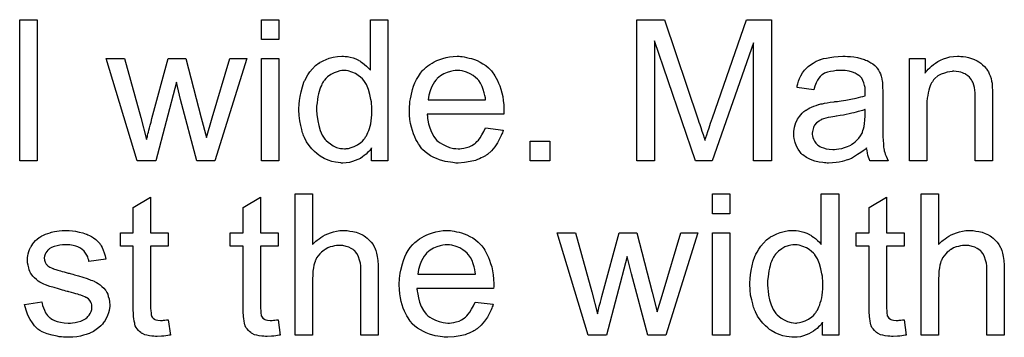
# Model space of a CAD drawing. Extents: x -1.7 to 9, y -2.8 to 5.2.
# Tile 150 of 227: x 6.748 to 7.306, y 0.867 to 1.047. Entities that reach past the tile are written whole.
import ezdxf

# ---------------------------------------------------------------- set-up
doc = ezdxf.new("R2010")
doc.units = 0
doc.layers.add('qfn32-50-23-b_document', color=1, linetype='CONTINUOUS')

msp = doc.modelspace()

# ---------------------------------------------------------------- linework, layer by layer
at = {"layer": 'qfn32-50-23-b_document', "color": 1}
for points in [[(6.757692, 0.96685), (6.747857, 0.96685), (6.747857, 1.046915), (6.757692, 1.046915), (6.757692, 0.96685)], [(6.894681, 1.035692), (6.884846, 1.035692), (6.884846, 1.046915), (6.894681, 1.046915), (6.894681, 1.035692)], [(6.956349, 0.96685), (6.947208, 0.96685), (6.947208, 0.974139), (6.947093, 0.974024), (6.946977, 0.973792), (6.94663, 0.97333), (6.946167, 0.972751), (6.945589, 0.972173), (6.944895, 0.971478), (6.944085, 0.970668), (6.943043, 0.969859), (6.942002, 0.969049), (6.940845, 0.968239), (6.939457, 0.967544), (6.937953, 0.966966), (6.936448, 0.966388), (6.934713, 0.965925), (6.932862, 0.965693), (6.930895, 0.965578), (6.930201, 0.965578), (6.929738, 0.965693), (6.928349, 0.965809), (6.92673, 0.96604), (6.924763, 0.966503), (6.922564, 0.967197), (6.920366, 0.968123), (6.918168, 0.969396), (6.918052, 0.969396), (6.917936, 0.969627), (6.917242, 0.97009), (6.916201, 0.971015), (6.914928, 0.972173), (6.913424, 0.973677), (6.91192, 0.975528), (6.910416, 0.97761), (6.909143, 0.98004), (6.909143, 0.980156), (6.909028, 0.980387), (6.908912, 0.980734), (6.90868, 0.981197), (6.908449, 0.981891), (6.908102, 0.982701), (6.90787, 0.983511), (6.907639, 0.984552), (6.907061, 0.986866), (6.906482, 0.989528), (6.906135, 0.992536), (6.906019, 0.995775), (6.906019, 0.995891), (6.906019, 0.996122), (6.906019, 0.996585), (6.906019, 0.997279), (6.906135, 0.997974), (6.906135, 0.998899), (6.906366, 1.000982), (6.906713, 1.003412), (6.907292, 1.006073), (6.907986, 1.008849), (6.908912, 1.01151), (6.908912, 1.011626), (6.909028, 1.011858), (6.909259, 1.012205), (6.90949, 1.012668), (6.910185, 1.01394), (6.91111, 1.01556), (6.912267, 1.017295), (6.913771, 1.019031), (6.915507, 1.020882), (6.917589, 1.022386), (6.917705, 1.022386), (6.917821, 1.022502), (6.918168, 1.022733), (6.918631, 1.022965), (6.919788, 1.023543), (6.921407, 1.024353), (6.923259, 1.025047), (6.925457, 1.025626), (6.927887, 1.026089), (6.930432, 1.026204), (6.931358, 1.026204), (6.932283, 1.026089), (6.933556, 1.025973), (6.93506, 1.025626), (6.93668, 1.025279), (6.9383, 1.0247), (6.939804, 1.02389), (6.940035, 1.023775), (6.940498, 1.023543), (6.941192, 1.022965), (6.942118, 1.022386), (6.943275, 1.021576), (6.944316, 1.020535), (6.945473, 1.019494), (6.946514, 1.018221), (6.946514, 1.046915), (6.956349, 1.046915), (6.956349, 0.96685)], [(7.173749, 0.96685), (7.163568, 0.96685), (7.163568, 1.033841), (7.140196, 0.96685), (7.130709, 0.96685), (7.107569, 1.034998), (7.107569, 0.96685), (7.097387, 0.96685), (7.097387, 1.046915), (7.113238, 1.046915), (7.132213, 0.990106), (7.132213, 0.98999), (7.132328, 0.989759), (7.132444, 0.989412), (7.132676, 0.988833), (7.133138, 0.987445), (7.133717, 0.98571), (7.134295, 0.983743), (7.13499, 0.981776), (7.135568, 0.979924), (7.136031, 0.978305), (7.136147, 0.978536), (7.136262, 0.979115), (7.136609, 0.980156), (7.137072, 0.981544), (7.137651, 0.983395), (7.138461, 0.985594), (7.13927, 0.988139), (7.140312, 0.991147), (7.159518, 1.046915), (7.173749, 1.046915), (7.173749, 0.96685)], [(6.858351, 0.96685), (6.848169, 0.96685), (6.838913, 1.00156), (6.836599, 1.01151), (6.824914, 0.96685), (6.814501, 0.96685), (6.796914, 1.024932), (6.807212, 1.024932), (6.816467, 0.991379), (6.819707, 0.978883), (6.819707, 0.978999), (6.819823, 0.97923), (6.819939, 0.979809), (6.820054, 0.980156), (6.82017, 0.980734), (6.820286, 0.981428), (6.820517, 0.982238), (6.820748, 0.983164), (6.821096, 0.984321), (6.821443, 0.985594), (6.82179, 0.987098), (6.822252, 0.988833), (6.822715, 0.9908), (6.831971, 1.024932), (6.842037, 1.024932), (6.850715, 0.991147), (6.853607, 0.98004), (6.856962, 0.991263), (6.866913, 1.024932), (6.876516, 1.024932), (6.858351, 0.96685)], [(6.894681, 0.96685), (6.884846, 0.96685), (6.884846, 1.024932), (6.894681, 1.024932), (6.894681, 0.96685)], [(6.997654, 1.026089), (6.998579, 1.025973), (6.999736, 1.025742), (7.001009, 1.02551), (7.002513, 1.025163), (7.003901, 1.024816), (7.005521, 1.024237), (7.007025, 1.023659), (7.008645, 1.022849), (7.010265, 1.021923), (7.011885, 1.020882), (7.013389, 1.01961), (7.014777, 1.018221), (7.014893, 1.018105), (7.015124, 1.017874), (7.015471, 1.017411), (7.015934, 1.016717), (7.016513, 1.015907), (7.017091, 1.014981), (7.017785, 1.013824), (7.01848, 1.012436), (7.019174, 1.010932), (7.019868, 1.009312), (7.020447, 1.007461), (7.021025, 1.005494), (7.021488, 1.003296), (7.021835, 1.000982), (7.022066, 0.998552), (7.022182, 0.995891), (7.022182, 0.995775), (7.022182, 0.995312), (7.022182, 0.994503), (7.022066, 0.993346), (6.978679, 0.993346), (6.978679, 0.99323), (6.978679, 0.992883), (6.978795, 0.99242), (6.978795, 0.991726), (6.97891, 0.990916), (6.979142, 0.98999), (6.979489, 0.987908), (6.980183, 0.985594), (6.981109, 0.983048), (6.982381, 0.980734), (6.984001, 0.978652), (6.984117, 0.978652), (6.984233, 0.97842), (6.984927, 0.977842), (6.985968, 0.977032), (6.987356, 0.976222), (6.989208, 0.975296), (6.99129, 0.974486), (6.993604, 0.973908), (6.994877, 0.973792), (6.996265, 0.973677), (6.997191, 0.973677), (6.998232, 0.973792), (6.999505, 0.974024), (7.000893, 0.974371), (7.002513, 0.974834), (7.004017, 0.975528), (7.005521, 0.976453), (7.005637, 0.976569), (7.006216, 0.977032), (7.00691, 0.977726), (7.00772, 0.978652), (7.008645, 0.979924), (7.009686, 0.981544), (7.010728, 0.983395), (7.011653, 0.985594), (7.021835, 0.984321), (7.021835, 0.984205), (7.021719, 0.983974), (7.021604, 0.983511), (7.021372, 0.982817), (7.021025, 0.982123), (7.020678, 0.981197), (7.019752, 0.97923), (7.018595, 0.977032), (7.016976, 0.974718), (7.015124, 0.97252), (7.01281, 0.970437), (7.012695, 0.970437), (7.012463, 0.970206), (7.012116, 0.969974), (7.011653, 0.969627), (7.010959, 0.96928), (7.010265, 0.968933), (7.009339, 0.96847), (7.008298, 0.968007), (7.007141, 0.967544), (7.005984, 0.967082), (7.003092, 0.966388), (6.999852, 0.965809), (6.996265, 0.965578), (6.994993, 0.965578), (6.994183, 0.965693), (6.993141, 0.965809), (6.991869, 0.96604), (6.99048, 0.966272), (6.988976, 0.966503), (6.985737, 0.967429), (6.984001, 0.968123), (6.982381, 0.968817), (6.980646, 0.969743), (6.979026, 0.970784), (6.977522, 0.971941), (6.976018, 0.97333), (6.975902, 0.973445), (6.975671, 0.973677), (6.975324, 0.974139), (6.974861, 0.974834), (6.974282, 0.975644), (6.973704, 0.976569), (6.97301, 0.977726), (6.972315, 0.978999), (6.971621, 0.980503), (6.970927, 0.982123), (6.970349, 0.983974), (6.96977, 0.985941), (6.969307, 0.988023), (6.96896, 0.990337), (6.968729, 0.992767), (6.968613, 0.995312), (6.968613, 0.995428), (6.968613, 0.996007), (6.968613, 0.996701), (6.968729, 0.997742), (6.968844, 0.999015), (6.96896, 1.000403), (6.969191, 1.002023), (6.969539, 1.003643), (6.970464, 1.007345), (6.971043, 1.009197), (6.971737, 1.011163), (6.972663, 1.013015), (6.973704, 1.01475), (6.974861, 1.016486), (6.976133, 1.018105), (6.976249, 1.018221), (6.976481, 1.018452), (6.976943, 1.0188), (6.977522, 1.019378), (6.978216, 1.019957), (6.979142, 1.020651), (6.980183, 1.021461), (6.981456, 1.022155), (6.982728, 1.022965), (6.984233, 1.023659), (6.985852, 1.024353), (6.987588, 1.024932), (6.989439, 1.02551), (6.991406, 1.025857), (6.993489, 1.026089), (6.995687, 1.026204), (6.996844, 1.026204), (6.997654, 1.026089)], [(7.216789, 1.026089), (7.218525, 1.025973), (7.220492, 1.025742), (7.222459, 1.025395), (7.224426, 1.024932), (7.226277, 1.024353), (7.226508, 1.024238), (7.227087, 1.024006), (7.227897, 1.023659), (7.228938, 1.023196), (7.230095, 1.022502), (7.231252, 1.021808), (7.232293, 1.020882), (7.233219, 1.019957), (7.233335, 1.019841), (7.233566, 1.019494), (7.233913, 1.018915), (7.234376, 1.018221), (7.234954, 1.01718), (7.235417, 1.016139), (7.23588, 1.014866), (7.236227, 1.013362), (7.236227, 1.013246), (7.236343, 1.012899), (7.236458, 1.012205), (7.236574, 1.011279), (7.236574, 1.010006), (7.23669, 1.008502), (7.236806, 1.006535), (7.236806, 1.004337), (7.236806, 0.991147), (7.236806, 0.991032), (7.236806, 0.990569), (7.236806, 0.989875), (7.236806, 0.988949), (7.236806, 0.987908), (7.236806, 0.986635), (7.236921, 0.983858), (7.236921, 0.980966), (7.237037, 0.978073), (7.237153, 0.976801), (7.237153, 0.975644), (7.237268, 0.974602), (7.237384, 0.973792), (7.237384, 0.973677), (7.2375, 0.973214), (7.237615, 0.97252), (7.237963, 0.971594), (7.238194, 0.970553), (7.238657, 0.969396), (7.239235, 0.968123), (7.239814, 0.96685), (7.229516, 0.96685), (7.229401, 0.966966), (7.229285, 0.967429), (7.229054, 0.968007), (7.228707, 0.968933), (7.228359, 0.969974), (7.228128, 0.971247), (7.227897, 0.972635), (7.227665, 0.974139), (7.22755, 0.974139), (7.227434, 0.973908), (7.22674, 0.97333), (7.225698, 0.97252), (7.22431, 0.971478), (7.222574, 0.970437), (7.220839, 0.96928), (7.218988, 0.968239), (7.217021, 0.967429), (7.216789, 0.967313), (7.216095, 0.967197), (7.215054, 0.96685), (7.213781, 0.966503), (7.212162, 0.966156), (7.21031, 0.965925), (7.208228, 0.965693), (7.206145, 0.965578), (7.20522, 0.965578), (7.204525, 0.965693), (7.203715, 0.965693), (7.20279, 0.965809), (7.200707, 0.966156), (7.198393, 0.966735), (7.195848, 0.967545), (7.193534, 0.968702), (7.191451, 0.970206), (7.19122, 0.970437), (7.190641, 0.971016), (7.189831, 0.972057), (7.188906, 0.973445), (7.18798, 0.975181), (7.18717, 0.977148), (7.186592, 0.979577), (7.186476, 0.980734), (7.18636, 0.982123), (7.18636, 0.982354), (7.18636, 0.982817), (7.186476, 0.983627), (7.186592, 0.984668), (7.186823, 0.985941), (7.18717, 0.987214), (7.187633, 0.988602), (7.188212, 0.989875), (7.188327, 0.98999), (7.188559, 0.990453), (7.189021, 0.991147), (7.1896, 0.991957), (7.190294, 0.992883), (7.19122, 0.993808), (7.192145, 0.994734), (7.193302, 0.995544), (7.193418, 0.99566), (7.193881, 0.995891), (7.194459, 0.996354), (7.195385, 0.996817), (7.196426, 0.997279), (7.197699, 0.997858), (7.198972, 0.998321), (7.200476, 0.998784), (7.200592, 0.998784), (7.201054, 0.998899), (7.201748, 0.999131), (7.202674, 0.999246), (7.203831, 0.999478), (7.205335, 0.999709), (7.207071, 1.000056), (7.209153, 1.000288), (7.209269, 1.000288), (7.209732, 1.000403), (7.21031, 1.000403), (7.21112, 1.000519), (7.212046, 1.000635), (7.213203, 1.000866), (7.214475, 1.000982), (7.215864, 1.001213), (7.218641, 1.001792), (7.221649, 1.00237), (7.22431, 1.003064), (7.225583, 1.003412), (7.22674, 1.003759), (7.22674, 1.003874), (7.22674, 1.004106), (7.226855, 1.0048), (7.226855, 1.00561), (7.226855, 1.006073), (7.226855, 1.006304), (7.226855, 1.00642), (7.226855, 1.006535), (7.226855, 1.00723), (7.22674, 1.008387), (7.226508, 1.009659), (7.226161, 1.011048), (7.225583, 1.012436), (7.224889, 1.013709), (7.223963, 1.01475), (7.223847, 1.014866), (7.223269, 1.015329), (7.222343, 1.015792), (7.221186, 1.016486), (7.219566, 1.017064), (7.217715, 1.017643), (7.215401, 1.01799), (7.21274, 1.018106), (7.211583, 1.018106), (7.210426, 1.01799), (7.208806, 1.017758), (7.207186, 1.017527), (7.205451, 1.017064), (7.203831, 1.016486), (7.202443, 1.015676), (7.202327, 1.01556), (7.201864, 1.015213), (7.201286, 1.014635), (7.200592, 1.013709), (7.199897, 1.012552), (7.199087, 1.011048), (7.198393, 1.009197), (7.197699, 1.007114), (7.188096, 1.008387), (7.188096, 1.008502), (7.188212, 1.008618), (7.188212, 1.008965), (7.188327, 1.009428), (7.188674, 1.010469), (7.189137, 1.011973), (7.189716, 1.013477), (7.19041, 1.015097), (7.191336, 1.016717), (7.192377, 1.018221), (7.192493, 1.018337), (7.192955, 1.0188), (7.19365, 1.019494), (7.194575, 1.020419), (7.195848, 1.021345), (7.197352, 1.022271), (7.199087, 1.023312), (7.201054, 1.024122), (7.20117, 1.024122), (7.201286, 1.024238), (7.201633, 1.024353), (7.202096, 1.024469), (7.203253, 1.024816), (7.204872, 1.025163), (7.206724, 1.02551), (7.209038, 1.025857), (7.211467, 1.026089), (7.214244, 1.026205), (7.215517, 1.026205), (7.216789, 1.026089)], [(7.281003, 1.026089), (7.282276, 1.025973), (7.28378, 1.025742), (7.2854, 1.025395), (7.287135, 1.024932), (7.288755, 1.024238), (7.288986, 1.024122), (7.289449, 1.02389), (7.290259, 1.023543), (7.291185, 1.022965), (7.292342, 1.022271), (7.293383, 1.021345), (7.294424, 1.020419), (7.29535, 1.019263), (7.295466, 1.019147), (7.295697, 1.018684), (7.296044, 1.018106), (7.296623, 1.017296), (7.297085, 1.016139), (7.297548, 1.014982), (7.298127, 1.013593), (7.298474, 1.012089), (7.298474, 1.011973), (7.298589, 1.011511), (7.298705, 1.010816), (7.298821, 1.009891), (7.298821, 1.008502), (7.298936, 1.006883), (7.299052, 1.004916), (7.299052, 1.002486), (7.299052, 0.96685), (7.289218, 0.96685), (7.289218, 1.002023), (7.289218, 1.002139), (7.289218, 1.002255), (7.289218, 1.003064), (7.289218, 1.004106), (7.289102, 1.005379), (7.288986, 1.006883), (7.288755, 1.008387), (7.288408, 1.009775), (7.288061, 1.011048), (7.288061, 1.011163), (7.287829, 1.011511), (7.287482, 1.012089), (7.287135, 1.012783), (7.286557, 1.013477), (7.285862, 1.014287), (7.284937, 1.015097), (7.283895, 1.015792), (7.28378, 1.015907), (7.283433, 1.016139), (7.282739, 1.01637), (7.281929, 1.016717), (7.281003, 1.017064), (7.279846, 1.017411), (7.278458, 1.017527), (7.277069, 1.017643), (7.276491, 1.017643), (7.276028, 1.017527), (7.274871, 1.017411), (7.273367, 1.01718), (7.271747, 1.016601), (7.269896, 1.015907), (7.268045, 1.014982), (7.266309, 1.013593), (7.266078, 1.013362), (7.265615, 1.012783), (7.265268, 1.012321), (7.264921, 1.011742), (7.264458, 1.011048), (7.264111, 1.010238), (7.263648, 1.009312), (7.263185, 1.008155), (7.262838, 1.006883), (7.262491, 1.005494), (7.26226, 1.00399), (7.262028, 1.00237), (7.261797, 1.000403), (7.261797, 0.998437), (7.261797, 0.96685), (7.251962, 0.96685), (7.251962, 1.024932), (7.260756, 1.024932), (7.260756, 1.016601), (7.260871, 1.016717), (7.261103, 1.017064), (7.26145, 1.017527), (7.261913, 1.018106), (7.262607, 1.0188), (7.263417, 1.01961), (7.264342, 1.020535), (7.265499, 1.021461), (7.266656, 1.022271), (7.268045, 1.023196), (7.269549, 1.024006), (7.271168, 1.0247), (7.27302, 1.025279), (7.274871, 1.025742), (7.276953, 1.026089), (7.279152, 1.026205), (7.280077, 1.026205), (7.281003, 1.026089)], [(6.931473, 1.018105), (6.930895, 1.018105), (6.930432, 1.01799), (6.929159, 1.017874), (6.927655, 1.017411), (6.92592, 1.016833), (6.924069, 1.015791), (6.922217, 1.014519), (6.921292, 1.013593), (6.920482, 1.012668), (6.920482, 1.012552), (6.92025, 1.012436), (6.920135, 1.012089), (6.919788, 1.011626), (6.91944, 1.011048), (6.919093, 1.010354), (6.918746, 1.009544), (6.918283, 1.008618), (6.917821, 1.007461), (6.917474, 1.006188), (6.917127, 1.0048), (6.916779, 1.003296), (6.916548, 1.001676), (6.916317, 0.999825), (6.916085, 0.997858), (6.916085, 0.995775), (6.916085, 0.99566), (6.916085, 0.995312), (6.916085, 0.994734), (6.916201, 0.993924), (6.916201, 0.992999), (6.916317, 0.991957), (6.916664, 0.989528), (6.917242, 0.986866), (6.918052, 0.98409), (6.919209, 0.981428), (6.919903, 0.980271), (6.920713, 0.979115), (6.920829, 0.979115), (6.920945, 0.978883), (6.921523, 0.978305), (6.922564, 0.977379), (6.923837, 0.976453), (6.925457, 0.975412), (6.927424, 0.974486), (6.929506, 0.973908), (6.930663, 0.973792), (6.93182, 0.973677), (6.932399, 0.973677), (6.932862, 0.973792), (6.934134, 0.973908), (6.935639, 0.974371), (6.937374, 0.974949), (6.939225, 0.975875), (6.941076, 0.977148), (6.942002, 0.977957), (6.942812, 0.978883), (6.942812, 0.978999), (6.943043, 0.979115), (6.943275, 0.979462), (6.943506, 0.979924), (6.943853, 0.980503), (6.944316, 0.981081), (6.944663, 0.982007), (6.945126, 0.982933), (6.945589, 0.983974), (6.945936, 0.985131), (6.946399, 0.986519), (6.946746, 0.987908), (6.946977, 0.989528), (6.947208, 0.991147), (6.94744, 0.992999), (6.94744, 0.994965), (6.94744, 0.995081), (6.94744, 0.995544), (6.94744, 0.996122), (6.947324, 0.996932), (6.947324, 0.997858), (6.947208, 0.999015), (6.947093, 1.000288), (6.946861, 1.001676), (6.946283, 1.004453), (6.945473, 1.007345), (6.944316, 1.010122), (6.943622, 1.011279), (6.942812, 1.012436), (6.942812, 1.012552), (6.942581, 1.012668), (6.942002, 1.013362), (6.940961, 1.014287), (6.939688, 1.015329), (6.938068, 1.01637), (6.936101, 1.01718), (6.933903, 1.017874), (6.932746, 1.01799), (6.931473, 1.018105)], [(6.995802, 1.018105), (6.995108, 1.018105), (6.994645, 1.01799), (6.993373, 1.017874), (6.991869, 1.017527), (6.990017, 1.016948), (6.988051, 1.016139), (6.986199, 1.014981), (6.984348, 1.013477), (6.984117, 1.013246), (6.983654, 1.012668), (6.982844, 1.011626), (6.982034, 1.010238), (6.981109, 1.008618), (6.980299, 1.006535), (6.979605, 1.004106), (6.979257, 1.001445), (7.011769, 1.001445), (7.011769, 1.00156), (7.011769, 1.001792), (7.011653, 1.002139), (7.011653, 1.002602), (7.011422, 1.00399), (7.011075, 1.005494), (7.010496, 1.007345), (7.009918, 1.009081), (7.008992, 1.010816), (7.007951, 1.01232), (7.007951, 1.012436), (7.00772, 1.012552), (7.007141, 1.013246), (7.0061, 1.014172), (7.004711, 1.015213), (7.002976, 1.016254), (7.000893, 1.01718), (6.998464, 1.017874), (6.997191, 1.01799), (6.995802, 1.018105)], [(7.226855, 0.996007), (7.22674, 0.996007), (7.226624, 0.995891), (7.226277, 0.995775), (7.225814, 0.99566), (7.225236, 0.995428), (7.224541, 0.995197), (7.223731, 0.994966), (7.222806, 0.994734), (7.221765, 0.994387), (7.220492, 0.994156), (7.219219, 0.993808), (7.217715, 0.993461), (7.216095, 0.993114), (7.214475, 0.992767), (7.212624, 0.992536), (7.210657, 0.992189), (7.210426, 0.992189), (7.209732, 0.992073), (7.208575, 0.991842), (7.207302, 0.99161), (7.205914, 0.991379), (7.204525, 0.991032), (7.203253, 0.990685), (7.202096, 0.990222), (7.20198, 0.990222), (7.201633, 0.98999), (7.20117, 0.989759), (7.200707, 0.989412), (7.199319, 0.988486), (7.198162, 0.987098), (7.198162, 0.986982), (7.19793, 0.986751), (7.197815, 0.986288), (7.197583, 0.98571), (7.197352, 0.985015), (7.19712, 0.984321), (7.197005, 0.983395), (7.196889, 0.98247), (7.196889, 0.982354), (7.196889, 0.981776), (7.197005, 0.981082), (7.197236, 0.980156), (7.197583, 0.979115), (7.198162, 0.978073), (7.198856, 0.976916), (7.199782, 0.975875), (7.199897, 0.975759), (7.20036, 0.975528), (7.201054, 0.975065), (7.20198, 0.974602), (7.203253, 0.974139), (7.204757, 0.973677), (7.206492, 0.973445), (7.208575, 0.97333), (7.2095, 0.97333), (7.210657, 0.973445), (7.21193, 0.973677), (7.21355, 0.973908), (7.21517, 0.974371), (7.216905, 0.974949), (7.218641, 0.975759), (7.218872, 0.975875), (7.219335, 0.976222), (7.220145, 0.976801), (7.22107, 0.977611), (7.222112, 0.978536), (7.223269, 0.979693), (7.224194, 0.981082), (7.22512, 0.982586), (7.225236, 0.982701), (7.225351, 0.983164), (7.225583, 0.983974), (7.22593, 0.985015), (7.226277, 0.986404), (7.226508, 0.988024), (7.226624, 0.98999), (7.22674, 0.992304), (7.226855, 0.996007)], [(7.048215, 0.96685), (7.036992, 0.96685), (7.036992, 0.978073), (7.048215, 0.978073), (7.048215, 0.96685)], [(6.822021, 0.926078), (6.831971, 0.926078), (6.831971, 0.918441), (6.822021, 0.918441), (6.822021, 0.88431), (6.822021, 0.884078), (6.822021, 0.883616), (6.822021, 0.882922), (6.822137, 0.882112), (6.822252, 0.88026), (6.822368, 0.879451), (6.822484, 0.878872), (6.8226, 0.878641), (6.822947, 0.878178), (6.823409, 0.877599), (6.824219, 0.877021), (6.824451, 0.876905), (6.825029, 0.876674), (6.826071, 0.876442), (6.827575, 0.876327), (6.828732, 0.876327), (6.82931, 0.876442), (6.83012, 0.876442), (6.831046, 0.876558), (6.831971, 0.876674), (6.833244, 0.867996), (6.833013, 0.867996), (6.83255, 0.86788), (6.83174, 0.867765), (6.830699, 0.867649), (6.829542, 0.867418), (6.828269, 0.867302), (6.825724, 0.867186), (6.824798, 0.867186), (6.823872, 0.867302), (6.822715, 0.867418), (6.821327, 0.867533), (6.819939, 0.86788), (6.818666, 0.868228), (6.817393, 0.868806), (6.817277, 0.868922), (6.81693, 0.869153), (6.816467, 0.8695), (6.815773, 0.870079), (6.815195, 0.870657), (6.814501, 0.871467), (6.813806, 0.872277), (6.813344, 0.873318), (6.813344, 0.873434), (6.813112, 0.873897), (6.812997, 0.874707), (6.812765, 0.875864), (6.812534, 0.877368), (6.812418, 0.878293), (6.812418, 0.879335), (6.812302, 0.880607), (6.812187, 0.88188), (6.812187, 0.883269), (6.812187, 0.884888), (6.812187, 0.918441), (6.804898, 0.918441), (6.804898, 0.926078), (6.812187, 0.926078), (6.812187, 0.940424), (6.822021, 0.946325), (6.822021, 0.926078)], [(6.884268, 0.926078), (6.894218, 0.926078), (6.894218, 0.918441), (6.884268, 0.918441), (6.884268, 0.88431), (6.884268, 0.884078), (6.884268, 0.883616), (6.884268, 0.882922), (6.884383, 0.882112), (6.884499, 0.88026), (6.884615, 0.879451), (6.88473, 0.878872), (6.884846, 0.878641), (6.885193, 0.878178), (6.885656, 0.877599), (6.886466, 0.877021), (6.886697, 0.876905), (6.887276, 0.876674), (6.888317, 0.876442), (6.889821, 0.876327), (6.890978, 0.876327), (6.891557, 0.876442), (6.892367, 0.876442), (6.893292, 0.876558), (6.894218, 0.876674), (6.895491, 0.867996), (6.895259, 0.867996), (6.894796, 0.86788), (6.893986, 0.867765), (6.892945, 0.867649), (6.891788, 0.867418), (6.890516, 0.867302), (6.88797, 0.867186), (6.887044, 0.867186), (6.886119, 0.867302), (6.884962, 0.867418), (6.883574, 0.867533), (6.882185, 0.86788), (6.880912, 0.868228), (6.87964, 0.868806), (6.879524, 0.868922), (6.879177, 0.869153), (6.878714, 0.8695), (6.87802, 0.870079), (6.877441, 0.870657), (6.876747, 0.871467), (6.876053, 0.872277), (6.87559, 0.873318), (6.87559, 0.873434), (6.875359, 0.873897), (6.875243, 0.874707), (6.875012, 0.875864), (6.87478, 0.877368), (6.874665, 0.878293), (6.874665, 0.879335), (6.874549, 0.880607), (6.874433, 0.88188), (6.874433, 0.883269), (6.874433, 0.884888), (6.874433, 0.918441), (6.867144, 0.918441), (6.867144, 0.926078), (6.874433, 0.926078), (6.874433, 0.940424), (6.884268, 0.946325), (6.884268, 0.926078)], [(6.913771, 0.919367), (6.913887, 0.919483), (6.914118, 0.919714), (6.914465, 0.920061), (6.915044, 0.92064), (6.915622, 0.921218), (6.916432, 0.921912), (6.917474, 0.922607), (6.918515, 0.923417), (6.919672, 0.924111), (6.920945, 0.924805), (6.923953, 0.926078), (6.925573, 0.926656), (6.927308, 0.927003), (6.929159, 0.927235), (6.931011, 0.92735), (6.932052, 0.92735), (6.933324, 0.927235), (6.934829, 0.927003), (6.936564, 0.926772), (6.938415, 0.926309), (6.940266, 0.925615), (6.942118, 0.924805), (6.942349, 0.924689), (6.942928, 0.924342), (6.943738, 0.923764), (6.944779, 0.922954), (6.94582, 0.921912), (6.946977, 0.920755), (6.948018, 0.919367), (6.948944, 0.917747), (6.94906, 0.917516), (6.949291, 0.916937), (6.949638, 0.915896), (6.949985, 0.914392), (6.950332, 0.912541), (6.95068, 0.910342), (6.950911, 0.907681), (6.951027, 0.904673), (6.951027, 0.867996), (6.941192, 0.867996), (6.941192, 0.904789), (6.941192, 0.904904), (6.941192, 0.905136), (6.941192, 0.905483), (6.941192, 0.905946), (6.941076, 0.907218), (6.940845, 0.908838), (6.940382, 0.910574), (6.939804, 0.912309), (6.938994, 0.914045), (6.937953, 0.915433), (6.937837, 0.915549), (6.937374, 0.916012), (6.93668, 0.91659), (6.935639, 0.917169), (6.934366, 0.917863), (6.932862, 0.918326), (6.931011, 0.918788), (6.928928, 0.918904), (6.928234, 0.918904), (6.927424, 0.918788), (6.926267, 0.918673), (6.92511, 0.918326), (6.923721, 0.917979), (6.922333, 0.9174), (6.920829, 0.91659), (6.920713, 0.916475), (6.92025, 0.916127), (6.919556, 0.915665), (6.918746, 0.91497), (6.917821, 0.914045), (6.916895, 0.913004), (6.916085, 0.911731), (6.915391, 0.910342), (6.915275, 0.910111), (6.91516, 0.909648), (6.914928, 0.908723), (6.914581, 0.907566), (6.914234, 0.906062), (6.914003, 0.90421), (6.913887, 0.902128), (6.913771, 0.899698), (6.913771, 0.867996), (6.903937, 0.867996), (6.903937, 0.948061), (6.913771, 0.948061), (6.913771, 0.919367)], [(7.150146, 0.936838), (7.140312, 0.936838), (7.140312, 0.948061), (7.150146, 0.948061), (7.150146, 0.936838)], [(7.211814, 0.867996), (7.202674, 0.867996), (7.202674, 0.875285), (7.202558, 0.87517), (7.202443, 0.874938), (7.202096, 0.874476), (7.201633, 0.873897), (7.201054, 0.873318), (7.20036, 0.872624), (7.19955, 0.871814), (7.198509, 0.871005), (7.197468, 0.870195), (7.196311, 0.869385), (7.194922, 0.868691), (7.193418, 0.868112), (7.191914, 0.867534), (7.190178, 0.867071), (7.188327, 0.866839), (7.18636, 0.866724), (7.185666, 0.866724), (7.185203, 0.866839), (7.183815, 0.866955), (7.182195, 0.867186), (7.180228, 0.867649), (7.17803, 0.868343), (7.175832, 0.869269), (7.173633, 0.870542), (7.173518, 0.870542), (7.173402, 0.870773), (7.172708, 0.871236), (7.171667, 0.872162), (7.170394, 0.873318), (7.16889, 0.874823), (7.167386, 0.876674), (7.165882, 0.878756), (7.164609, 0.881186), (7.164609, 0.881302), (7.164493, 0.881533), (7.164377, 0.88188), (7.164146, 0.882343), (7.163915, 0.883037), (7.163568, 0.883847), (7.163336, 0.884657), (7.163105, 0.885698), (7.162526, 0.888012), (7.161948, 0.890673), (7.161601, 0.893682), (7.161485, 0.896921), (7.161485, 0.897037), (7.161485, 0.897268), (7.161485, 0.897731), (7.161485, 0.898425), (7.161601, 0.89912), (7.161601, 0.900045), (7.161832, 0.902128), (7.162179, 0.904558), (7.162758, 0.907219), (7.163452, 0.909995), (7.164377, 0.912657), (7.164377, 0.912772), (7.164493, 0.913004), (7.164725, 0.913351), (7.164956, 0.913813), (7.16565, 0.915086), (7.166576, 0.916706), (7.167733, 0.918442), (7.169237, 0.920177), (7.170972, 0.922028), (7.173055, 0.923532), (7.173171, 0.923532), (7.173286, 0.923648), (7.173633, 0.923879), (7.174096, 0.924111), (7.175253, 0.924689), (7.176873, 0.925499), (7.178724, 0.926193), (7.180922, 0.926772), (7.183352, 0.927235), (7.185898, 0.92735), (7.186823, 0.92735), (7.187749, 0.927235), (7.189021, 0.927119), (7.190526, 0.926772), (7.192145, 0.926425), (7.193765, 0.925846), (7.195269, 0.925036), (7.195501, 0.924921), (7.195963, 0.924689), (7.196658, 0.924111), (7.197583, 0.923532), (7.19874, 0.922722), (7.199782, 0.921681), (7.200939, 0.92064), (7.20198, 0.919367), (7.20198, 0.948061), (7.211814, 0.948061), (7.211814, 0.867996)], [(7.238888, 0.926078), (7.248838, 0.926078), (7.248838, 0.918442), (7.238888, 0.918442), (7.238888, 0.88431), (7.238888, 0.884079), (7.238888, 0.883616), (7.238888, 0.882922), (7.239004, 0.882112), (7.23912, 0.88026), (7.239235, 0.879451), (7.239351, 0.878872), (7.239467, 0.878641), (7.239814, 0.878178), (7.240277, 0.877599), (7.241087, 0.877021), (7.241318, 0.876905), (7.241896, 0.876674), (7.242938, 0.876442), (7.244442, 0.876327), (7.245599, 0.876327), (7.246177, 0.876442), (7.246987, 0.876442), (7.247913, 0.876558), (7.248838, 0.876674), (7.250111, 0.867996), (7.24988, 0.867996), (7.249417, 0.867881), (7.248607, 0.867765), (7.247566, 0.867649), (7.246409, 0.867418), (7.245136, 0.867302), (7.242591, 0.867186), (7.241665, 0.867186), (7.240739, 0.867302), (7.239582, 0.867418), (7.238194, 0.867534), (7.236806, 0.867881), (7.235533, 0.868228), (7.23426, 0.868806), (7.234145, 0.868922), (7.233797, 0.869153), (7.233335, 0.8695), (7.23264, 0.870079), (7.232062, 0.870657), (7.231368, 0.871467), (7.230673, 0.872277), (7.230211, 0.873318), (7.230211, 0.873434), (7.229979, 0.873897), (7.229864, 0.874707), (7.229632, 0.875864), (7.229401, 0.877368), (7.229285, 0.878294), (7.229285, 0.879335), (7.229169, 0.880608), (7.229054, 0.88188), (7.229054, 0.883269), (7.229054, 0.884889), (7.229054, 0.918442), (7.221765, 0.918442), (7.221765, 0.926078), (7.229054, 0.926078), (7.229054, 0.940424), (7.238888, 0.946325), (7.238888, 0.926078)], [(7.268392, 0.919367), (7.268507, 0.919483), (7.268739, 0.919714), (7.269086, 0.920061), (7.269664, 0.92064), (7.270243, 0.921218), (7.271053, 0.921913), (7.272094, 0.922607), (7.273135, 0.923417), (7.274292, 0.924111), (7.275565, 0.924805), (7.278573, 0.926078), (7.280193, 0.926656), (7.281929, 0.927003), (7.28378, 0.927235), (7.285631, 0.92735), (7.286672, 0.92735), (7.287945, 0.927235), (7.289449, 0.927003), (7.291185, 0.926772), (7.293036, 0.926309), (7.294887, 0.925615), (7.296738, 0.924805), (7.29697, 0.924689), (7.297548, 0.924342), (7.298358, 0.923764), (7.299399, 0.922954), (7.300441, 0.921913), (7.301598, 0.920755), (7.302639, 0.919367), (7.303565, 0.917747), (7.30368, 0.917516), (7.303912, 0.916937), (7.304259, 0.915896), (7.304606, 0.914392), (7.304953, 0.912541), (7.3053, 0.910342), (7.305531, 0.907681), (7.305647, 0.904673), (7.305647, 0.867996), (7.295813, 0.867996), (7.295813, 0.904789), (7.295813, 0.904905), (7.295813, 0.905136), (7.295813, 0.905483), (7.295813, 0.905946), (7.295697, 0.907219), (7.295466, 0.908838), (7.295003, 0.910574), (7.294424, 0.912309), (7.293614, 0.914045), (7.292573, 0.915433), (7.292457, 0.915549), (7.291994, 0.916012), (7.2913, 0.91659), (7.290259, 0.917169), (7.288986, 0.917863), (7.287482, 0.918326), (7.285631, 0.918789), (7.283548, 0.918904), (7.282854, 0.918904), (7.282044, 0.918789), (7.280887, 0.918673), (7.27973, 0.918326), (7.278342, 0.917979), (7.276953, 0.9174), (7.275449, 0.91659), (7.275334, 0.916475), (7.274871, 0.916128), (7.274177, 0.915665), (7.273367, 0.914971), (7.272441, 0.914045), (7.271516, 0.913004), (7.270706, 0.911731), (7.270011, 0.910342), (7.269896, 0.910111), (7.26978, 0.909648), (7.269549, 0.908723), (7.269202, 0.907566), (7.268855, 0.906062), (7.268623, 0.90421), (7.268507, 0.902128), (7.268392, 0.899698), (7.268392, 0.867996), (7.258557, 0.867996), (7.258557, 0.948061), (7.268392, 0.948061), (7.268392, 0.919367)], [(6.775972, 0.927235), (6.777708, 0.927119), (6.779559, 0.926888), (6.781526, 0.926425), (6.783609, 0.925962), (6.785576, 0.925268), (6.785691, 0.925268), (6.785807, 0.925152), (6.786386, 0.924921), (6.787311, 0.924458), (6.788468, 0.923879), (6.789741, 0.923069), (6.791014, 0.922144), (6.792171, 0.921102), (6.793212, 0.919946), (6.793328, 0.91983), (6.793559, 0.919367), (6.794022, 0.918557), (6.7946, 0.917631), (6.795179, 0.916243), (6.795757, 0.914739), (6.79622, 0.913004), (6.796683, 0.911037), (6.78708, 0.909764), (6.78708, 0.909995), (6.786964, 0.910458), (6.786733, 0.911268), (6.786386, 0.912309), (6.785807, 0.913351), (6.785113, 0.914508), (6.784303, 0.915665), (6.783146, 0.916706), (6.78303, 0.916822), (6.782567, 0.917053), (6.781873, 0.917516), (6.780832, 0.917979), (6.779675, 0.918441), (6.778171, 0.918904), (6.77632, 0.919136), (6.774353, 0.919251), (6.773196, 0.919251), (6.772039, 0.919136), (6.770535, 0.91902), (6.76903, 0.918673), (6.767411, 0.918326), (6.765907, 0.917747), (6.764634, 0.916937), (6.764518, 0.916822), (6.764171, 0.91659), (6.763708, 0.916127), (6.763245, 0.915433), (6.762667, 0.914739), (6.762204, 0.913813), (6.761857, 0.912772), (6.761741, 0.911731), (6.761741, 0.911615), (6.761741, 0.911384), (6.761857, 0.911037), (6.761857, 0.910574), (6.762204, 0.909417), (6.762898, 0.90826), (6.763014, 0.908144), (6.76313, 0.908028), (6.763361, 0.907681), (6.763824, 0.907334), (6.764287, 0.906987), (6.764981, 0.906524), (6.765791, 0.906177), (6.766717, 0.905714), (6.766832, 0.905714), (6.767064, 0.905599), (6.767526, 0.905483), (6.768336, 0.905136), (6.769493, 0.904789), (6.770997, 0.904442), (6.771923, 0.904095), (6.772964, 0.903863), (6.774121, 0.903516), (6.775394, 0.903169), (6.77551, 0.903169), (6.775857, 0.903053), (6.776435, 0.902938), (6.77713, 0.902706), (6.777939, 0.902475), (6.778981, 0.902243), (6.781179, 0.901549), (6.783609, 0.900855), (6.786038, 0.900045), (6.788237, 0.899235), (6.789162, 0.898888), (6.789972, 0.898541), (6.790204, 0.898425), (6.790666, 0.898194), (6.791361, 0.897847), (6.792402, 0.897268), (6.793443, 0.896574), (6.794484, 0.895649), (6.795526, 0.894607), (6.796451, 0.89345), (6.796567, 0.893335), (6.796798, 0.892872), (6.797261, 0.892178), (6.797724, 0.891136), (6.798071, 0.889864), (6.798534, 0.888475), (6.798765, 0.886855), (6.798881, 0.885004), (6.798881, 0.884773), (6.798881, 0.884194), (6.798765, 0.883269), (6.798534, 0.881996), (6.798187, 0.880607), (6.797608, 0.879103), (6.796914, 0.877368), (6.795989, 0.875748), (6.795873, 0.875517), (6.79541, 0.875054), (6.794832, 0.874244), (6.793906, 0.873318), (6.792633, 0.872277), (6.791245, 0.87112), (6.789625, 0.870079), (6.787658, 0.869038), (6.787542, 0.869038), (6.787427, 0.868922), (6.786733, 0.86869), (6.785576, 0.868343), (6.784072, 0.86788), (6.78222, 0.867418), (6.780138, 0.867071), (6.777939, 0.866839), (6.775394, 0.866723), (6.774353, 0.866723), (6.773543, 0.866839), (6.772617, 0.866839), (6.77146, 0.866955), (6.770303, 0.867071), (6.76903, 0.867302), (6.766254, 0.86788), (6.763361, 0.86869), (6.760584, 0.869847), (6.759312, 0.870542), (6.758155, 0.871351), (6.758039, 0.871467), (6.757923, 0.871583), (6.757229, 0.872277), (6.756188, 0.873318), (6.755031, 0.874938), (6.753758, 0.876905), (6.752485, 0.879219), (6.751444, 0.882112), (6.750634, 0.885351), (6.760353, 0.886855), (6.760353, 0.88674), (6.760353, 0.886624), (6.760584, 0.88593), (6.760816, 0.884773), (6.761279, 0.8835), (6.761857, 0.882112), (6.762551, 0.880607), (6.763593, 0.879103), (6.764865, 0.877831), (6.765097, 0.877715), (6.76556, 0.877368), (6.766485, 0.876905), (6.767642, 0.876327), (6.769146, 0.875748), (6.770882, 0.875285), (6.772964, 0.874938), (6.775394, 0.874822), (6.776551, 0.874822), (6.777708, 0.874938), (6.779212, 0.87517), (6.780832, 0.875517), (6.782567, 0.87598), (6.784072, 0.876558), (6.78546, 0.877484), (6.785576, 0.877599), (6.786038, 0.877946), (6.786501, 0.878525), (6.787195, 0.879335), (6.787774, 0.88026), (6.788352, 0.881417), (6.788699, 0.882574), (6.788815, 0.883963), (6.788815, 0.884078), (6.788815, 0.884541), (6.788699, 0.88512), (6.788468, 0.88593), (6.788121, 0.88674), (6.787542, 0.887549), (6.786848, 0.888475), (6.785807, 0.889169), (6.785691, 0.889285), (6.785344, 0.889401), (6.784766, 0.889748), (6.78384, 0.890095), (6.782452, 0.890558), (6.781642, 0.890905), (6.780716, 0.891136), (6.779675, 0.891483), (6.778518, 0.89183), (6.777245, 0.892178), (6.775741, 0.892525), (6.775625, 0.892525), (6.775278, 0.89264), (6.7747, 0.892756), (6.774006, 0.892987), (6.77308, 0.893219), (6.772039, 0.893566), (6.76984, 0.894144), (6.767295, 0.894954), (6.764865, 0.895649), (6.762551, 0.896458), (6.76151, 0.896921), (6.7607, 0.897268), (6.760469, 0.897384), (6.760006, 0.897615), (6.759312, 0.898078), (6.758386, 0.898657), (6.757345, 0.899467), (6.756303, 0.900392), (6.755262, 0.901433), (6.754337, 0.902706), (6.754221, 0.902822), (6.753989, 0.903285), (6.753642, 0.904095), (6.753295, 0.90502), (6.752948, 0.906177), (6.752601, 0.907566), (6.75237, 0.908954), (6.752254, 0.910574), (6.752254, 0.910805), (6.752254, 0.911268), (6.75237, 0.911962), (6.752485, 0.913004), (6.752717, 0.914045), (6.752948, 0.915317), (6.753411, 0.916475), (6.753989, 0.917747), (6.754105, 0.917863), (6.754337, 0.918326), (6.754684, 0.918904), (6.755262, 0.919714), (6.755956, 0.920524), (6.756766, 0.921565), (6.757692, 0.922491), (6.758849, 0.923301), (6.758965, 0.923417), (6.759312, 0.923532), (6.759775, 0.923879), (6.760469, 0.924226), (6.761394, 0.924689), (6.762436, 0.925152), (6.763708, 0.925615), (6.765097, 0.926078), (6.765328, 0.926193), (6.765791, 0.926309), (6.766601, 0.92654), (6.767642, 0.926772), (6.768915, 0.927003), (6.770303, 0.927119), (6.771923, 0.92735), (6.7747, 0.92735), (6.775972, 0.927235)], [(6.991869, 0.927235), (6.992794, 0.927119), (6.993951, 0.926888), (6.995224, 0.926656), (6.996728, 0.926309), (6.998117, 0.925962), (6.999736, 0.925383), (7.00124, 0.924805), (7.00286, 0.923995), (7.00448, 0.923069), (7.0061, 0.922028), (7.007604, 0.920755), (7.008992, 0.919367), (7.009108, 0.919251), (7.009339, 0.91902), (7.009686, 0.918557), (7.010149, 0.917863), (7.010728, 0.917053), (7.011306, 0.916127), (7.012001, 0.91497), (7.012695, 0.913582), (7.013389, 0.912078), (7.014083, 0.910458), (7.014662, 0.908607), (7.01524, 0.90664), (7.015703, 0.904442), (7.01605, 0.902128), (7.016281, 0.899698), (7.016397, 0.897037), (7.016397, 0.896921), (7.016397, 0.896458), (7.016397, 0.895649), (7.016281, 0.894491), (6.972894, 0.894491), (6.972894, 0.894376), (6.972894, 0.894029), (6.97301, 0.893566), (6.97301, 0.892872), (6.973125, 0.892062), (6.973357, 0.891136), (6.973704, 0.889054), (6.974398, 0.88674), (6.975324, 0.884194), (6.976596, 0.88188), (6.978216, 0.879798), (6.978332, 0.879798), (6.978448, 0.879566), (6.979142, 0.878988), (6.980183, 0.878178), (6.981571, 0.877368), (6.983423, 0.876442), (6.985505, 0.875632), (6.987819, 0.875054), (6.989092, 0.874938), (6.99048, 0.874822), (6.991406, 0.874822), (6.992447, 0.874938), (6.99372, 0.87517), (6.995108, 0.875517), (6.996728, 0.87598), (6.998232, 0.876674), (6.999736, 0.877599), (6.999852, 0.877715), (7.000431, 0.878178), (7.001125, 0.878872), (7.001935, 0.879798), (7.00286, 0.88107), (7.003901, 0.88269), (7.004943, 0.884541), (7.005868, 0.88674), (7.01605, 0.885467), (7.01605, 0.885351), (7.015934, 0.88512), (7.015819, 0.884657), (7.015587, 0.883963), (7.01524, 0.883269), (7.014893, 0.882343), (7.013967, 0.880376), (7.01281, 0.878178), (7.011191, 0.875864), (7.009339, 0.873665), (7.007025, 0.871583), (7.00691, 0.871583), (7.006678, 0.871351), (7.006331, 0.87112), (7.005868, 0.870773), (7.005174, 0.870426), (7.00448, 0.870079), (7.003554, 0.869616), (7.002513, 0.869153), (7.001356, 0.86869), (7.000199, 0.868228), (6.997307, 0.867533), (6.994067, 0.866955), (6.99048, 0.866723), (6.989208, 0.866723), (6.988398, 0.866839), (6.987356, 0.866955), (6.986084, 0.867186), (6.984695, 0.867418), (6.983191, 0.867649), (6.979952, 0.868575), (6.978216, 0.869269), (6.976596, 0.869963), (6.974861, 0.870889), (6.973241, 0.87193), (6.971737, 0.873087), (6.970233, 0.874475), (6.970117, 0.874591), (6.969886, 0.874822), (6.969539, 0.875285), (6.969076, 0.87598), (6.968497, 0.876789), (6.967919, 0.877715), (6.967225, 0.878872), (6.96653, 0.880145), (6.965836, 0.881649), (6.965142, 0.883269), (6.964564, 0.88512), (6.963985, 0.887087), (6.963522, 0.889169), (6.963175, 0.891483), (6.962944, 0.893913), (6.962828, 0.896458), (6.962828, 0.896574), (6.962828, 0.897153), (6.962828, 0.897847), (6.962944, 0.898888), (6.963059, 0.900161), (6.963175, 0.901549), (6.963407, 0.903169), (6.963754, 0.904789), (6.964679, 0.908491), (6.965258, 0.910342), (6.965952, 0.912309), (6.966877, 0.91416), (6.967919, 0.915896), (6.969076, 0.917631), (6.970349, 0.919251), (6.970464, 0.919367), (6.970696, 0.919598), (6.971158, 0.919946), (6.971737, 0.920524), (6.972431, 0.921102), (6.973357, 0.921797), (6.974398, 0.922607), (6.975671, 0.923301), (6.976943, 0.924111), (6.978448, 0.924805), (6.980067, 0.925499), (6.981803, 0.926078), (6.983654, 0.926656), (6.985621, 0.927003), (6.987703, 0.927235), (6.989902, 0.92735), (6.991059, 0.92735), (6.991869, 0.927235)], [(7.113816, 0.867996), (7.103635, 0.867996), (7.094379, 0.902706), (7.092065, 0.912656), (7.080379, 0.867996), (7.069966, 0.867996), (7.05238, 0.926078), (7.062677, 0.926078), (7.071933, 0.892525), (7.075173, 0.880029), (7.075173, 0.880145), (7.075288, 0.880376), (7.075404, 0.880955), (7.07552, 0.881302), (7.075636, 0.88188), (7.075751, 0.882574), (7.075983, 0.883384), (7.076214, 0.88431), (7.076561, 0.885467), (7.076908, 0.88674), (7.077255, 0.888244), (7.077718, 0.889979), (7.078181, 0.891946), (7.087437, 0.926078), (7.097503, 0.926078), (7.10618, 0.892293), (7.109073, 0.881186), (7.112428, 0.892409), (7.122378, 0.926078), (7.131981, 0.926078), (7.113816, 0.867996)], [(7.150146, 0.867996), (7.140312, 0.867996), (7.140312, 0.926078), (7.150146, 0.926078), (7.150146, 0.867996)], [(6.990017, 0.919251), (6.989323, 0.919251), (6.98886, 0.919136), (6.987588, 0.91902), (6.986084, 0.918673), (6.984233, 0.918094), (6.982266, 0.917284), (6.980414, 0.916127), (6.978563, 0.914623), (6.978332, 0.914392), (6.977869, 0.913813), (6.977059, 0.912772), (6.976249, 0.911384), (6.975324, 0.909764), (6.974514, 0.907681), (6.973819, 0.905252), (6.973472, 0.902591), (7.005984, 0.902591), (7.005984, 0.902706), (7.005984, 0.902938), (7.005868, 0.903285), (7.005868, 0.903747), (7.005637, 0.905136), (7.00529, 0.90664), (7.004711, 0.908491), (7.004133, 0.910227), (7.003207, 0.911962), (7.002166, 0.913466), (7.002166, 0.913582), (7.001935, 0.913698), (7.001356, 0.914392), (7.000315, 0.915317), (6.998926, 0.916359), (6.997191, 0.9174), (6.995108, 0.918326), (6.992679, 0.91902), (6.991406, 0.919136), (6.990017, 0.919251)], [(7.186939, 0.919251), (7.18636, 0.919251), (7.185898, 0.919136), (7.184625, 0.91902), (7.183121, 0.918557), (7.181385, 0.917979), (7.179534, 0.916937), (7.177683, 0.915665), (7.176757, 0.914739), (7.175947, 0.913813), (7.175947, 0.913698), (7.175716, 0.913582), (7.1756, 0.913235), (7.175253, 0.912772), (7.174906, 0.912194), (7.174559, 0.9115), (7.174212, 0.91069), (7.173749, 0.909764), (7.173286, 0.908607), (7.172939, 0.907334), (7.172592, 0.905946), (7.172245, 0.904442), (7.172014, 0.902822), (7.171782, 0.900971), (7.171551, 0.899004), (7.171551, 0.896921), (7.171551, 0.896806), (7.171551, 0.896458), (7.171551, 0.89588), (7.171667, 0.89507), (7.171667, 0.894144), (7.171782, 0.893103), (7.172129, 0.890673), (7.172708, 0.888012), (7.173518, 0.885236), (7.174675, 0.882574), (7.175369, 0.881418), (7.176179, 0.88026), (7.176294, 0.88026), (7.17641, 0.880029), (7.176989, 0.879451), (7.17803, 0.878525), (7.179303, 0.877599), (7.180922, 0.876558), (7.182889, 0.875633), (7.184972, 0.875054), (7.186129, 0.874938), (7.187286, 0.874823), (7.187864, 0.874823), (7.188327, 0.874938), (7.1896, 0.875054), (7.191104, 0.875517), (7.19284, 0.876095), (7.194691, 0.877021), (7.196542, 0.878294), (7.197468, 0.879104), (7.198278, 0.880029), (7.198278, 0.880145), (7.198509, 0.88026), (7.19874, 0.880608), (7.198972, 0.88107), (7.199319, 0.881649), (7.199782, 0.882227), (7.200129, 0.883153), (7.200592, 0.884079), (7.201054, 0.88512), (7.201401, 0.886277), (7.201864, 0.887665), (7.202211, 0.889054), (7.202443, 0.890673), (7.202674, 0.892293), (7.202905, 0.894144), (7.202905, 0.896111), (7.202905, 0.896227), (7.202905, 0.89669), (7.202905, 0.897268), (7.20279, 0.898078), (7.20279, 0.899004), (7.202674, 0.900161), (7.202558, 0.901434), (7.202327, 0.902822), (7.201748, 0.905599), (7.200939, 0.908491), (7.199782, 0.911268), (7.199087, 0.912425), (7.198278, 0.913582), (7.198278, 0.913698), (7.198046, 0.913813), (7.197468, 0.914508), (7.196426, 0.915433), (7.195154, 0.916475), (7.193534, 0.917516), (7.191567, 0.918326), (7.189369, 0.91902), (7.188212, 0.919136), (7.186939, 0.919251)]]:
    msp.add_lwpolyline(points, dxfattribs=at)

doc.saveas('drawing.dxf')
